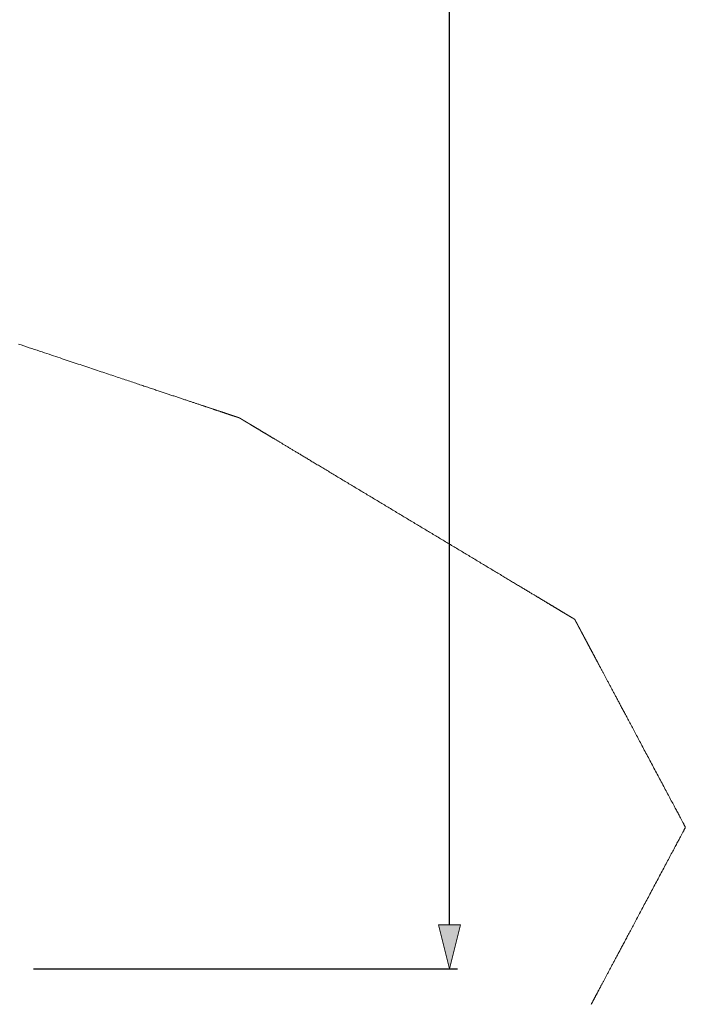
# Model space of a CAD drawing. Header units: inches. Extents: x 0 to 841, y 0 to 594.
# Tile 69 of 129: x 507 to 522, y 235 to 257. Entities that reach past the tile are written whole.
import ezdxf

# ---------------------------------------------------------------- set-up
doc = ezdxf.new("R2010")
doc.units = ezdxf.units.IN
doc.header["$LTSCALE"] = 46.255
doc.header["$MEASUREMENT"] = 0
doc.header["$PDMODE"] = 3
doc.header["$PDSIZE"] = 0.3125
doc.layers.get('0').update_dxf_attribs({"lineweight": 0})
doc.styles.get("Standard").update_dxf_attribs({"font": 'trium.ttf.shx'})
doc.dimstyles.new('DIMSTYLE_1', dxfattribs={"dimtxt": 2.2, "dimasz": 1, "dimexe": 0.18, "dimexo": 0.0625, "dimgap": 0.09, "dimtad": 1, "dimzin": 0, "dimdsep": 46, "dimtxsty": 'Standard', "dimblk": '_ARROW_FILLED', "dimcen": 0.09, "dimadec": 0, "dimazin": 0, "dimtp": 0.01, "dimtfac": 1, "dimtdec": 4, "dimtix": 1, "dimtmove": 0, "dimatfit": 3, "dimfxl": 1, "dimtolj": 1, "dimtzin": 0, "dimarcsym": 0})

# ---------------------------------------------------------------- blocks, each defined once
blk = doc.blocks.new('_ARROW_FILLED')
at = {"linetype": 'ByBlock'}
blk.add_hatch(color=0, dxfattribs=at).paths.add_polyline_path([(0, 0), (-1, 0.25), (-1, -0.25)], flags=0)
at = {"color": 0, "linetype": 'ByBlock'}
blk.add_lwpolyline([(0, 0), (-1, 0.25), (-1, -0.25), (-1, -0.25)], close=True, dxfattribs=at)
blk = doc.blocks.new('*D7')
at = {"color": 0, "lineweight": -2}
for p, q in [((507.508, 359.801), (517.125, 359.801)), ((516.945, 358.801), (516.945, 300.92)), ((516.945, 236.801), (516.945, 290.159)), ((507.508, 235.801), (517.125, 235.801))]:
    blk.add_line(p, q, dxfattribs=at)
at = {"layer": 'Defpoints', "color": 0}
for p in [(507.445, 359.801), (507.445, 235.801), (516.945, 235.801)]:
    blk.add_point(p, dxfattribs=at)
at = {"color": 0, "lineweight": -2}
for p, rotation in [((516.945, 359.801), 90), ((516.945, 235.801), 270)]:
    blk.add_blockref('_ARROW_FILLED', p, dxfattribs=dict(at, rotation=rotation))
at = {"color": 0, "insert": (516.429, 295.54), "char_height": 2.2, "attachment_point": 5, "rotation": 90}
blk.add_mtext('\\A1;124.00', dxfattribs=at)

msp = doc.modelspace()

# ---------------------------------------------------------------- linework, layer by layer
at = {"color": 2, "linetype": 'Continuous'}
msp.add_lwpolyline([(520.1593, 234.999), (520.1639, 235.0075), (520.1685, 235.0161), (520.1731, 235.0247), (520.1776, 235.0333), (520.1822, 235.0419), (520.1868, 235.0505), (520.1914, 235.0591), (520.196, 235.0677), (520.2005, 235.0763), (520.2051, 235.0849), (520.2097, 235.0935), (520.2143, 235.1021), (520.2189, 235.1107), (520.2234, 235.1193), (520.228, 235.1279), (520.2326, 235.1365), (520.2372, 235.1451), (520.2418, 235.1537), (520.2463, 235.1623), (520.2509, 235.171), (520.2556, 235.1796), (520.2602, 235.1884), (520.2649, 235.1971), (520.2696, 235.206), (520.2744, 235.215), (520.2792, 235.224), (520.2841, 235.2332), (520.2891, 235.2425), (520.2941, 235.2519), (520.2992, 235.2615), (520.3044, 235.2713), (520.3097, 235.2812), (520.3151, 235.2914), (520.3206, 235.3017), (520.3262, 235.3122), (520.3319, 235.3229), (520.3377, 235.3338), (520.3436, 235.3449), (520.3496, 235.3561), (520.3557, 235.3676), (520.3619, 235.3792), (520.3682, 235.3911), (520.3746, 235.4031), (520.3811, 235.4154), (520.3877, 235.4278), (520.3945, 235.4404), (520.4013, 235.4532), (520.4082, 235.4662), (520.4152, 235.4794), (520.4223, 235.4927), (520.4296, 235.5063), (520.4369, 235.5201), (520.4443, 235.534), (520.4519, 235.5481), (520.4595, 235.5625), (520.4672, 235.577), (520.4751, 235.5917), (520.483, 235.6066), (520.491, 235.6217), (520.4992, 235.637), (520.5074, 235.6525), (520.5158, 235.6681), (520.5242, 235.684), (520.5328, 235.7), (520.5414, 235.7162), (520.5501, 235.7326), (520.5589, 235.7491), (520.5677, 235.7657), (520.5767, 235.7824), (520.5856, 235.7992), (520.5946, 235.8162), (520.6037, 235.8332), (520.6128, 235.8502), (520.6219, 235.8674), (520.631, 235.8845), (520.6402, 235.9017), (520.6493, 235.9189), (520.6585, 235.9361), (520.6677, 235.9533), (520.6769, 235.9706), (520.6861, 235.9879), (520.6954, 236.0054), (520.7048, 236.023), (520.7142, 236.0407), (520.7238, 236.0586), (520.7334, 236.0767), (520.7432, 236.0951), (520.7531, 236.1137), (520.7632, 236.1326), (520.7734, 236.1517), (520.7838, 236.1713), (520.7944, 236.1911), (520.8052, 236.2114), (520.8162, 236.232), (520.8273, 236.253), (520.8387, 236.2744), (520.8503, 236.2962), (520.8622, 236.3184), (520.8742, 236.3409), (520.8864, 236.3639), (520.8988, 236.3872), (520.9114, 236.4109), (520.9242, 236.4349), (520.9373, 236.4594), (520.9505, 236.4842), (520.9639, 236.5094), (520.9776, 236.535), (520.9914, 236.561), (521.0055, 236.5874), (521.0197, 236.6141), (521.0341, 236.6413), (521.0488, 236.6688), (521.0637, 236.6967), (521.0787, 236.7249), (521.094, 236.7536), (521.1095, 236.7826), (521.1251, 236.8121), (521.141, 236.8419), (521.1571, 236.8721), (521.1734, 236.9026), (521.1899, 236.9336), (521.2066, 236.9649), (521.2234, 236.9966), (521.2405, 237.0287), (521.2578, 237.0611), (521.2752, 237.0938), (521.2928, 237.1268), (521.3105, 237.16), (521.3283, 237.1935), (521.3462, 237.2272), (521.3643, 237.261), (521.3824, 237.295), (521.4006, 237.3291), (521.4188, 237.3634), (521.4371, 237.3977), (521.4554, 237.432), (521.4737, 237.4664), (521.492, 237.5008), (521.5103, 237.5352), (521.5287, 237.5696), (521.547, 237.604), (521.5653, 237.6384), (521.5836, 237.6728), (521.6019, 237.7072), (521.6203, 237.7416), (521.6386, 237.7759), (521.6569, 237.8103), (521.6752, 237.8447), (521.6935, 237.8791), (521.7119, 237.9135), (521.7302, 237.9479), (521.7485, 237.9823), (521.7668, 238.0167), (521.7851, 238.051), (521.8033, 238.0852), (521.8215, 238.1193), (521.8395, 238.1532), (521.8574, 238.1868), (521.8752, 238.2201), (521.8927, 238.2531), (521.9101, 238.2856), (521.9272, 238.3177), (521.944, 238.3493), (521.9605, 238.3803), (521.9767, 238.4107), (521.9925, 238.4404), (522.008, 238.4695), (522.0231, 238.4978), (522.0377, 238.5253), (522.052, 238.552), (522.0658, 238.578), (522.0793, 238.6032), (522.0923, 238.6277), (522.1049, 238.6514), (522.1171, 238.6743), (522.1289, 238.6965), (522.1403, 238.7179), (522.1513, 238.7385), (522.1619, 238.7584), (522.1721, 238.7775), (522.1818, 238.7958), (522.1912, 238.8134), (522.1912, 238.8134), (522.2002, 238.8302), (522.2087, 238.8462), (522.2168, 238.8615), (522.2246, 238.876), (522.2319, 238.8898), (522.2388, 238.9028), (522.2453, 238.915), (522.2514, 238.9265), (522.2571, 238.9372), (522.2624, 238.9471), (522.2673, 238.9563), (522.2718, 238.9647), (522.2759, 238.9723), (522.2795, 238.9792), (522.2828, 238.9853), (522.2856, 238.9907), (522.2881, 238.9954), (522.2901, 238.9995), (522.2918, 239.0032), (522.293, 239.0066), (522.2938, 239.0096), (522.2942, 239.0126), (522.2942, 239.0154), (522.2938, 239.0183), (522.293, 239.0214), (522.2918, 239.0247), (522.2901, 239.0284), (522.2881, 239.0326), (522.2856, 239.0373), (522.2828, 239.0426), (522.2795, 239.0488), (522.2759, 239.0556), (522.2718, 239.0633), (522.2673, 239.0717), (522.2624, 239.0809), (522.2571, 239.0908), (522.2514, 239.1015), (522.2453, 239.113), (522.2388, 239.1252), (522.2319, 239.1382), (522.2246, 239.1519), (522.2168, 239.1665), (522.2087, 239.1817), (522.2002, 239.1978), (522.1912, 239.2146), (522.1818, 239.2322), (522.1721, 239.2505), (522.1619, 239.2696), (522.1513, 239.2895), (522.1403, 239.3101), (522.1289, 239.3315), (522.1171, 239.3537), (522.1049, 239.3766), (522.0923, 239.4003), (522.0793, 239.4248), (522.0658, 239.45), (522.052, 239.476), (522.0377, 239.5027), (522.0231, 239.5302), (522.008, 239.5585), (521.9925, 239.5875), (521.9767, 239.6173), (521.9605, 239.6477), (521.944, 239.6787), (521.9272, 239.7103), (521.9101, 239.7424), (521.8927, 239.7749), (521.8752, 239.8079), (521.8574, 239.8412), (521.8395, 239.8748), (521.8215, 239.9087), (521.8033, 239.9428), (521.7851, 239.977), (521.7668, 240.0113), (521.7485, 240.0457), (521.7302, 240.0801), (521.7119, 240.1145), (521.6935, 240.1489), (521.6752, 240.1833), (521.6569, 240.2176), (521.6386, 240.252), (521.6203, 240.2864), (521.6019, 240.3208), (521.5836, 240.3552), (521.5653, 240.3896), (521.547, 240.424), (521.5287, 240.4584), (521.5103, 240.4928), (521.492, 240.5272), (521.4737, 240.5615), (521.4554, 240.5959), (521.4371, 240.6303), (521.4188, 240.6646), (521.4006, 240.6988), (521.3824, 240.733), (521.3643, 240.767), (521.3462, 240.8008), (521.3283, 240.8345), (521.3105, 240.868), (521.2928, 240.9012), (521.2752, 240.9342), (521.2578, 240.9669), (521.2405, 240.9993), (521.2234, 241.0314), (521.2066, 241.0631), (521.1899, 241.0944), (521.1734, 241.1253), (521.1571, 241.1559), (521.141, 241.1861), (521.1251, 241.2159), (521.1095, 241.2453), (521.094, 241.2744), (521.0787, 241.303), (521.0637, 241.3313), (521.0488, 241.3592), (521.0341, 241.3867), (521.0197, 241.4138), (521.0055, 241.4406), (520.9914, 241.467), (520.9776, 241.4929), (520.9639, 241.5185), (520.9505, 241.5438), (520.9373, 241.5686), (520.9242, 241.5931), (520.9114, 241.6171), (520.8988, 241.6408), (520.8864, 241.6641), (520.8742, 241.6871), (520.8622, 241.7096), (520.8503, 241.7318), (520.8387, 241.7535), (520.8273, 241.7749), (520.8162, 241.796), (520.8052, 241.8166), (520.7944, 241.8368), (520.7838, 241.8567), (520.7734, 241.8762), (520.7632, 241.8954), (520.7531, 241.9143), (520.7432, 241.9329), (520.7334, 241.9512), (520.7238, 241.9694), (520.7142, 241.9873), (520.7048, 242.005), (520.6954, 242.0226), (520.6861, 242.04), (520.6769, 242.0574), (520.6677, 242.0747), (520.6585, 242.0919), (520.6493, 242.1091), (520.6402, 242.1263), (520.631, 242.1435), (520.6219, 242.1606), (520.6128, 242.1777), (520.6037, 242.1948), (520.5946, 242.2118), (520.5856, 242.2287), (520.5767, 242.2456), (520.5677, 242.2623), (520.5589, 242.2789), (520.5501, 242.2954), (520.5414, 242.3118), (520.5328, 242.328), (520.5242, 242.344), (520.5158, 242.3599), (520.5074, 242.3755), (520.4992, 242.391), (520.491, 242.4063), (520.483, 242.4214), (520.4751, 242.4363), (520.4672, 242.451), (520.4595, 242.4655), (520.4519, 242.4798), (520.4443, 242.494), (520.4369, 242.5079), (520.4296, 242.5217), (520.4223, 242.5352), (520.4152, 242.5486), (520.4082, 242.5618), (520.4013, 242.5748), (520.3945, 242.5876), (520.3877, 242.6002), (520.3811, 242.6126), (520.3746, 242.6249), (520.3682, 242.6369), (520.3619, 242.6487), (520.3557, 242.6604), (520.3496, 242.6719), (520.3436, 242.6831), (520.3377, 242.6942), (520.3319, 242.7051), (520.3262, 242.7158), (520.3206, 242.7263), (520.3151, 242.7366), (520.3097, 242.7467), (520.3044, 242.7567), (520.2992, 242.7664), (520.2941, 242.776), (520.2891, 242.7855), (520.2841, 242.7948), (520.2792, 242.8039), (520.2744, 242.813), (520.2696, 242.822), (520.2649, 242.8308), (520.2602, 242.8396), (520.2556, 242.8483), (520.2509, 242.857), (520.2463, 242.8657), (520.2418, 242.8743), (520.2372, 242.8829), (520.2326, 242.8915), (520.228, 242.9001), (520.2234, 242.9087), (520.2189, 242.9173), (520.2143, 242.9259), (520.2097, 242.9345), (520.2051, 242.9431), (520.2005, 242.9517), (520.196, 242.9603), (520.1914, 242.9688), (520.1868, 242.9774), (520.1822, 242.986), (520.1776, 242.9946), (520.1731, 243.0032), (520.1685, 243.0118), (520.1639, 243.0204), (520.1593, 243.029), (520.1548, 243.0376), (520.1502, 243.0462), (520.1456, 243.0547), (520.1411, 243.0632), (520.1366, 243.0717), (520.1321, 243.0801), (520.1277, 243.0884), (520.1232, 243.0968), (520.1188, 243.105), (520.1145, 243.1132), (520.1102, 243.1213), (520.1059, 243.1293), (520.1017, 243.1372), (520.0975, 243.1451), (520.0934, 243.1528), (520.0893, 243.1604), (520.0853, 243.168), (520.0813, 243.1754), (520.0774, 243.1828), (520.0735, 243.19), (520.0697, 243.1972), (520.066, 243.2043), (520.0622, 243.2113), (520.0586, 243.2181), (520.055, 243.2249), (520.0514, 243.2316), (520.0479, 243.2382), (520.0444, 243.2447), (520.041, 243.2511), (520.0377, 243.2574), (520.0344, 243.2636), (520.0311, 243.2697), (520.0279, 243.2757), (520.0247, 243.2817), (520.0216, 243.2875), (520.0186, 243.2932), (520.0156, 243.2989), (520.0126, 243.3044), (520.0097, 243.3098), (520.0069, 243.3152), (520.0041, 243.3204), (520.0013, 243.3256), (519.9986, 243.3307), (519.996, 243.3356), (519.9934, 243.3405), (519.9908, 243.3453), (519.9883, 243.35), (519.9858, 243.3547), (519.9834, 243.3593), (519.981, 243.3638), (519.9786, 243.3683), (519.9762, 243.3727), (519.9739, 243.3771), (519.9716, 243.3815), (519.9693, 243.3858), (519.967, 243.3901), (519.9647, 243.3944), (519.9624, 243.3987), (519.9601, 243.403), (519.9578, 243.4073), (519.9555, 243.4116), (519.9532, 243.4159), (519.951, 243.4202), (519.9487, 243.4244), (519.9465, 243.4286), (519.9442, 243.4328), (519.942, 243.437), (519.9398, 243.4412), (519.9376, 243.4453), (519.9354, 243.4494), (519.9332, 243.4534), (519.9311, 243.4575), (519.929, 243.4614), (519.9269, 243.4653), (519.9248, 243.4692), (519.9228, 243.473), (519.9208, 243.4768), (519.9188, 243.4805), (519.9169, 243.4842), (519.9149, 243.4878), (519.913, 243.4914), (519.9111, 243.4949), (519.9093, 243.4984), (519.9074, 243.5019), (519.9056, 243.5053), (519.9039, 243.5086), (519.9021, 243.5119), (519.9004, 243.5152), (519.8987, 243.5184), (519.897, 243.5215), (519.8953, 243.5246), (519.8937, 243.5277), (519.8921, 243.5307), (519.8905, 243.5336), (519.889, 243.5365), (519.8874, 243.5394), (519.8859, 243.5422), (519.8845, 243.545), (519.883, 243.5477), (519.8816, 243.5504), (519.8802, 243.553), (519.8788, 243.5556), (519.8775, 243.5581), (519.8761, 243.5606), (519.8748, 243.5631), (519.8736, 243.5655), (519.8723, 243.5678), (519.8711, 243.5701), (519.8699, 243.5724), (519.8686, 243.5747), (519.8675, 243.5769), (519.8663, 243.5792), (519.8651, 243.5814), (519.8639, 243.5835), (519.8628, 243.5857), (519.8616, 243.5879), (519.8605, 243.59), (519.8593, 243.5922), (519.8582, 243.5943), (519.8571, 243.5965), (519.8559, 243.5986), (519.8548, 243.6008), (519.8536, 243.6029), (519.8525, 243.605), (519.8514, 243.6071), (519.8503, 243.6092), (519.8491, 243.6113), (519.848, 243.6134), (519.8469, 243.6155), (519.8458, 243.6175), (519.8448, 243.6195), (519.8437, 243.6215), (519.8426, 243.6235), (519.8416, 243.6255), (519.8406, 243.6274), (519.8396, 243.6293), (519.8385, 243.6312), (519.8376, 243.6331), (519.8366, 243.6349), (519.8356, 243.6367), (519.8347, 243.6385), (519.8337, 243.6403), (519.8328, 243.642), (519.8319, 243.6437), (519.831, 243.6454), (519.8301, 243.6471), (519.8292, 243.6488), (519.8283, 243.6504), (519.8275, 243.652), (519.8266, 243.6536), (519.8258, 243.6551), (519.825, 243.6566), (519.8242, 243.6581), (519.8234, 243.6596), (519.8226, 243.6611), (519.8219, 243.6625), (519.8211, 243.6639), (519.8204, 243.6653), (519.8197, 243.6667), (519.8189, 243.668), (519.8182, 243.6693), (519.8176, 243.6706), (519.8169, 243.6719), (519.8162, 243.6731), (519.8156, 243.6743), (519.8149, 243.6755), (519.8143, 243.6767), (519.8137, 243.6779), (519.8131, 243.679), (519.8125, 243.6801), (519.8119, 243.6812), (519.8113, 243.6823), (519.8108, 243.6834), (519.8102, 243.6844), (519.8097, 243.6854), (519.8091, 243.6864), (519.8086, 243.6875), (519.8081, 243.6884), (519.8075, 243.6894), (519.807, 243.6904), (519.8065, 243.6913), (519.806, 243.6923), (519.8055, 243.6932), (519.805, 243.6941), (519.8045, 243.695), (519.8041, 243.6959), (519.8036, 243.6968), (519.8031, 243.6977), (519.8027, 243.6986), (519.8022, 243.6994), (519.8018, 243.7002), (519.8013, 243.7011), (519.8009, 243.7019), (519.8005, 243.7027), (519.8001, 243.7035), (519.7996, 243.7042), (519.7992, 243.705), (519.7988, 243.7058), (519.7984, 243.7065), (519.7981, 243.7072), (519.7977, 243.7079), (519.7973, 243.7086), (519.797, 243.7093), (519.7966, 243.7099), (519.7963, 243.7106), (519.7959, 243.7112), (519.7956, 243.7118), (519.7953, 243.7124), (519.795, 243.713), (519.7947, 243.7135), (519.7944, 243.7141), (519.7941, 243.7146), (519.7939, 243.7151), (519.7936, 243.7156), (519.7933, 243.7161), (519.7931, 243.7165), (519.7929, 243.717), (519.7926, 243.7174), (519.7924, 243.7179), (519.7922, 243.7183), (519.792, 243.7187), (519.7917, 243.7191), (519.7915, 243.7195), (519.7913, 243.7198), (519.7911, 243.7202), (519.791, 243.7206), (519.7908, 243.7209), (519.7906, 243.7212), (519.7904, 243.7216), (519.7902, 243.7219), (519.7901, 243.7222), (519.7899, 243.7225), (519.7897, 243.7228), (519.7896, 243.7231), (519.7894, 243.7234), (519.7893, 243.7236), (519.7892, 243.7239), (519.789, 243.7242), (519.7889, 243.7244), (519.7888, 243.7246), (519.7887, 243.7249), (519.7885, 243.7251), (519.7884, 243.7253), (519.7883, 243.7255), (519.7882, 243.7257), (519.7881, 243.7259), (519.788, 243.726), (519.7879, 243.7262), (519.7878, 243.7264), (519.7878, 243.7266), (519.7877, 243.7267), (519.7876, 243.7269), (519.7875, 243.727), (519.7874, 243.7272), (519.7874, 243.7273), (519.7873, 243.7274), (519.7872, 243.7276), (519.7871, 243.7277), (519.7871, 243.7278), (519.787, 243.7279), (519.7869, 243.728), (519.7869, 243.7282), (519.7868, 243.7283), (519.7868, 243.7284), (519.7867, 243.7285), (519.7866, 243.7286), (519.7866, 243.7287), (519.7865, 243.7288), (519.7865, 243.7289), (519.7864, 243.729), (519.7864, 243.7291), (519.7863, 243.7293), (519.7863, 243.7294), (519.7862, 243.7295), (519.7862, 243.7296), (519.7861, 243.7297), (519.786, 243.7298), (519.786, 243.7299), (519.7859, 243.73), (519.7858, 243.7301), (519.7857, 243.7302), (519.7857, 243.7303), (519.7856, 243.7304), (519.7855, 243.7305), (519.7854, 243.7305), (519.7853, 243.7306), (519.7851, 243.7307), (519.785, 243.7308), (519.7849, 243.7309), (519.7848, 243.7309), (519.7846, 243.731), (519.7845, 243.7311), (519.7843, 243.7312), (519.7841, 243.7313), (519.784, 243.7314), (519.7838, 243.7315), (519.7836, 243.7316), (519.7834, 243.7317), (519.7832, 243.7318), (519.783, 243.7319), (519.7828, 243.7321), (519.7826, 243.7322), (519.7824, 243.7323), (519.7821, 243.7325), (519.7819, 243.7326), (519.7816, 243.7328), (519.7814, 243.733), (519.7811, 243.7332), (519.7808, 243.7333), (519.7804, 243.7335), (519.7801, 243.7337), (519.7798, 243.734), (519.7794, 243.7342), (519.779, 243.7344), (519.7786, 243.7347), (519.7782, 243.7349), (519.7777, 243.7352), (519.7773, 243.7354), (519.7768, 243.7357), (519.7763, 243.736), (519.7758, 243.7363), (519.7753, 243.7366), (519.7748, 243.7369), (519.7742, 243.7373), (519.7737, 243.7376), (519.7731, 243.7379), (519.7725, 243.7383), (519.7719, 243.7386), (519.7712, 243.739), (519.7706, 243.7394), (519.77, 243.7398), (519.7693, 243.7402), (519.7686, 243.7406), (519.7679, 243.741), (519.7672, 243.7415), (519.7664, 243.7419), (519.7657, 243.7424), (519.7649, 243.7429), (519.764, 243.7434), (519.7632, 243.7439), (519.7623, 243.7444), (519.7614, 243.7449), (519.7605, 243.7455), (519.7596, 243.7461), (519.7586, 243.7467), (519.7576, 243.7473), (519.7565, 243.7479), (519.7555, 243.7485), (519.7544, 243.7492), (519.7533, 243.7498), (519.7521, 243.7505), (519.751, 243.7512), (519.7498, 243.7519), (519.7486, 243.7527), (519.7474, 243.7534), (519.7461, 243.7541), (519.7448, 243.7549), (519.7435, 243.7557), (519.7422, 243.7565), (519.7409, 243.7573), (519.7395, 243.7581), (519.7382, 243.7589), (519.7368, 243.7598), (519.7353, 243.7606), (519.7338, 243.7615), (519.7323, 243.7624), (519.7308, 243.7634), (519.7292, 243.7643), (519.7275, 243.7653), (519.7258, 243.7663), (519.7241, 243.7674), (519.7223, 243.7685), (519.7204, 243.7696), (519.7185, 243.7707), (519.7166, 243.7719), (519.7146, 243.7731), (519.7125, 243.7743), (519.7104, 243.7756), (519.7082, 243.7769), (519.706, 243.7783), (519.7037, 243.7796), (519.7014, 243.781), (519.699, 243.7824), (519.6966, 243.7839), (519.6941, 243.7854), (519.6916, 243.7869), (519.6891, 243.7884), (519.6865, 243.7899), (519.6839, 243.7915), (519.6812, 243.7931), (519.6785, 243.7947), (519.6757, 243.7964), (519.6729, 243.7981), (519.67, 243.7998), (519.6671, 243.8016), (519.664, 243.8034), (519.6609, 243.8053), (519.6577, 243.8072), (519.6544, 243.8092), (519.6511, 243.8112), (519.6476, 243.8133), (519.644, 243.8155), (519.6403, 243.8177), (519.6365, 243.82), (519.6326, 243.8223), (519.6285, 243.8248), (519.6244, 243.8273), (519.6201, 243.8298), (519.6158, 243.8324), (519.6113, 243.8351), (519.6068, 243.8378), (519.6021, 243.8406), (519.5974, 243.8435), (519.5926, 243.8464), (519.5877, 243.8493), (519.5827, 243.8523), (519.5776, 243.8554), (519.5724, 243.8585), (519.5672, 243.8616), (519.5619, 243.8648), (519.5565, 243.868), (519.551, 243.8713), (519.5455, 243.8747), (519.5398, 243.878), (519.5341, 243.8815), (519.5284, 243.8849), (519.5225, 243.8884), (519.5166, 243.892), (519.5106, 243.8956), (519.5045, 243.8993), (519.4983, 243.903), (519.4921, 243.9067), (519.4858, 243.9105), (519.4794, 243.9144), (519.4729, 243.9182), (519.4664, 243.9222), (519.4598, 243.9261), (519.4531, 243.9301), (519.4464, 243.9341), (519.4397, 243.9382), (519.4329, 243.9423), (519.4261, 243.9464), (519.4192, 243.9505), (519.4124, 243.9546), (519.4055, 243.9588), (519.3985, 243.9629), (519.3916, 243.9671), (519.3847, 243.9712), (519.3778, 243.9754), (519.3708, 243.9796), (519.3639, 243.9837), (519.357, 243.9879), (519.35, 243.992), (519.3431, 243.9962), (519.3362, 244.0004), (519.3292, 244.0045), (519.3223, 244.0087), (519.3154, 244.0129), (519.3084, 244.017), (519.3015, 244.0212), (519.2946, 244.0254), (519.2876, 244.0295), (519.2807, 244.0337), (519.2738, 244.0378), (519.2668, 244.042), (519.2599, 244.0462), (519.2529, 244.0504), (519.2458, 244.0546), (519.2387, 244.0589), (519.2316, 244.0632), (519.2244, 244.0675), (519.2171, 244.0719), (519.2097, 244.0763), (519.2022, 244.0808), (519.1946, 244.0854), (519.1868, 244.0901), (519.179, 244.0948), (519.171, 244.0996), (519.1628, 244.1045), (519.1545, 244.1095), (519.146, 244.1146), (519.1374, 244.1198), (519.1286, 244.125), (519.1197, 244.1304), (519.1106, 244.1359), (519.1013, 244.1414), (519.0919, 244.1471), (519.0824, 244.1528), (519.0727, 244.1586), (519.0628, 244.1645), (519.0528, 244.1706), (519.0426, 244.1767), (519.0323, 244.1829), (519.0218, 244.1892), (519.0112, 244.1956), (519.0003, 244.2021), (518.9893, 244.2087), (518.978, 244.2155), (518.9664, 244.2224), (518.9546, 244.2296), (518.9425, 244.2368), (518.93, 244.2443), (518.9172, 244.252), (518.9041, 244.2599), (518.8905, 244.268), (518.8766, 244.2764), (518.8623, 244.285), (518.8475, 244.2939), (518.8322, 244.3031), (518.8165, 244.3125), (518.8004, 244.3222), (518.7838, 244.3321), (518.7668, 244.3423), (518.7494, 244.3528), (518.7316, 244.3635), (518.7134, 244.3744), (518.6948, 244.3856), (518.6759, 244.3969), (518.6566, 244.4085), (518.6369, 244.4203), (518.6169, 244.4324), (518.5966, 244.4446), (518.576, 244.457), (518.555, 244.4695), (518.5338, 244.4823), (518.5122, 244.4953), (518.4903, 244.5084), (518.4681, 244.5217), (518.4457, 244.5352), (518.4229, 244.5489), (518.3997, 244.5628), (518.3763, 244.5769), (518.3526, 244.5911), (518.3286, 244.6055), (518.3042, 244.6202), (518.2796, 244.635), (518.2546, 244.65), (518.2294, 244.6651), (518.2038, 244.6805), (518.178, 244.696), (518.1518, 244.7117), (518.1255, 244.7275), (518.0989, 244.7435), (518.0721, 244.7596), (518.0451, 244.7758), (518.0179, 244.7921), (517.9906, 244.8085), (517.9632, 244.825), (517.9357, 244.8415), (517.9081, 244.8581), (517.8805, 244.8747), (517.8527, 244.8913), (517.825, 244.908), (517.7973, 244.9246), (517.7696, 244.9413), (517.7418, 244.958), (517.7141, 244.9746), (517.6864, 244.9913), (517.6587, 245.0079), (517.6309, 245.0246), (517.6032, 245.0412), (517.5755, 245.0579), (517.5478, 245.0745), (517.52, 245.0912), (517.4923, 245.1078), (517.4646, 245.1245), (517.4368, 245.1411), (517.4091, 245.1578), (517.3814, 245.1745), (517.3537, 245.1911), (517.3259, 245.2078), (517.2982, 245.2244), (517.2705, 245.2411), (517.2428, 245.2577), (517.215, 245.2744), (517.1873, 245.291), (517.1596, 245.3077), (517.1318, 245.3243), (517.1041, 245.341), (517.0764, 245.3576), (517.0487, 245.3743), (517.0209, 245.391), (516.9932, 245.4076), (516.9655, 245.4243), (516.9378, 245.4409), (516.91, 245.4576), (516.8823, 245.4742), (516.8546, 245.4909), (516.8268, 245.5075), (516.7991, 245.5242), (516.7714, 245.5408), (516.7437, 245.5575), (516.7159, 245.5741), (516.6882, 245.5908), (516.6605, 245.6074), (516.6328, 245.6241), (516.605, 245.6408), (516.5773, 245.6574), (516.5496, 245.6741), (516.5218, 245.6907), (516.4941, 245.7074), (516.4664, 245.724), (516.4387, 245.7407), (516.4109, 245.7573), (516.3832, 245.774), (516.3555, 245.7906), (516.3278, 245.8073), (516.3, 245.8239), (516.2723, 245.8406), (516.2446, 245.8573), (516.2168, 245.8739), (516.1891, 245.8906), (516.1614, 245.9072), (516.1337, 245.9239), (516.1059, 245.9405), (516.0782, 245.9572), (516.0505, 245.9738), (516.0228, 245.9905), (515.995, 246.0071), (515.9673, 246.0238), (515.9396, 246.0404), (515.9118, 246.0571), (515.8841, 246.0737), (515.8564, 246.0904), (515.8287, 246.1071), (515.8009, 246.1237), (515.7732, 246.1404), (515.7455, 246.157), (515.7178, 246.1737), (515.69, 246.1903), (515.6623, 246.207), (515.6346, 246.2236), (515.6068, 246.2403), (515.5791, 246.2569), (515.5514, 246.2736), (515.5237, 246.2902), (515.4959, 246.3069), (515.4682, 246.3236), (515.4405, 246.3402), (515.4128, 246.3569), (515.385, 246.3735), (515.3573, 246.3902), (515.3296, 246.4068), (515.3018, 246.4235), (515.2741, 246.4401), (515.2464, 246.4568), (515.2187, 246.4734), (515.1909, 246.4901), (515.1632, 246.5067), (515.1355, 246.5234), (515.1078, 246.5401), (515.08, 246.5567), (515.0523, 246.5734), (515.0246, 246.59), (514.9968, 246.6067), (514.9691, 246.6233), (514.9414, 246.64), (514.9137, 246.6566), (514.8859, 246.6733), (514.8582, 246.6899), (514.8305, 246.7066), (514.8028, 246.7232), (514.775, 246.7399), (514.7473, 246.7565), (514.7196, 246.7732), (514.6918, 246.7899), (514.6641, 246.8065), (514.6364, 246.8232), (514.6087, 246.8398), (514.5809, 246.8565), (514.5532, 246.8731), (514.5255, 246.8898), (514.4978, 246.9064), (514.47, 246.9231), (514.4423, 246.9397), (514.4147, 246.9563), (514.3871, 246.9729), (514.3595, 246.9894), (514.3321, 247.0059), (514.3048, 247.0223), (514.2777, 247.0386), (514.2507, 247.0548), (514.2239, 247.0709), (514.1973, 247.0869), (514.1709, 247.1027), (514.1448, 247.1184), (514.119, 247.1339), (514.0934, 247.1493), (514.0681, 247.1645), (514.0432, 247.1795), (514.0185, 247.1943), (513.9942, 247.2089), (513.9702, 247.2233), (513.9464, 247.2376), (513.923, 247.2516), (513.8999, 247.2655), (513.8771, 247.2792), (513.8546, 247.2927), (513.8325, 247.306), (513.8106, 247.3192), (513.789, 247.3321), (513.7678, 247.3449), (513.7468, 247.3575), (513.7262, 247.3699), (513.7058, 247.3821), (513.6858, 247.3941), (513.6661, 247.4059), (513.6467, 247.4176), (513.6276, 247.4291), (513.6088, 247.4404), (513.5903, 247.4515), (513.5721, 247.4624), (513.5543, 247.4731), (513.5367, 247.4837), (513.5194, 247.494), (513.5025, 247.5042), (513.4859, 247.5142), (513.4695, 247.524), (513.4535, 247.5336), (513.4378, 247.5431), (513.4223, 247.5524), (513.4071, 247.5615), (513.3921, 247.5705), (513.3773, 247.5794), (513.3627, 247.5882), (513.3482, 247.5969), (513.334, 247.6054), (513.3198, 247.614), (513.3057, 247.6224), (513.2917, 247.6308), (513.2778, 247.6392), (513.2639, 247.6475), (513.25, 247.6558), (513.2362, 247.6642), (513.2223, 247.6725), (513.2085, 247.6808), (513.1947, 247.6891), (513.1809, 247.6974), (513.1672, 247.7056), (513.1536, 247.7138), (513.14, 247.7219), (513.1265, 247.73), (513.1131, 247.7381), (513.0998, 247.7461), (513.0866, 247.754), (513.0736, 247.7618), (513.0606, 247.7696), (513.0479, 247.7773), (513.0352, 247.7849), (513.0227, 247.7924), (513.0104, 247.7998), (512.9983, 247.8071), (512.9862, 247.8143), (512.9744, 247.8214), (512.9627, 247.8284), (512.9511, 247.8354), (512.9397, 247.8422), (512.9285, 247.849), (512.9174, 247.8556), (512.9064, 247.8622), (512.8957, 247.8687), (512.885, 247.8751), (512.8746, 247.8814), (512.8642, 247.8876), (512.8541, 247.8937), (512.8441, 247.8997), (512.8342, 247.9056), (512.8245, 247.9114), (512.8149, 247.9172), (512.8055, 247.9228), (512.7963, 247.9284), (512.7872, 247.9338), (512.7783, 247.9392), (512.7695, 247.9445), (512.7609, 247.9496), (512.7524, 247.9547), (512.7441, 247.9597), (512.7359, 247.9646), (512.7279, 247.9694), (512.72, 247.9742), (512.7123, 247.9788), (512.7047, 247.9834), (512.6973, 247.9878), (512.69, 247.9922), (512.6828, 247.9965), (512.6757, 248.0008), (512.6688, 248.005), (512.6619, 248.0091), (512.6551, 248.0131), (512.6485, 248.0171), (512.6419, 248.0211), (512.6354, 248.025), (512.6291, 248.0288), (512.6227, 248.0326), (512.6165, 248.0364), (512.6103, 248.0401), (512.6043, 248.0437), (512.5982, 248.0473), (512.5923, 248.0509), (512.5865, 248.0544), (512.5807, 248.0579), (512.575, 248.0613), (512.5694, 248.0647), (512.5638, 248.068), (512.5583, 248.0713), (512.553, 248.0745), (512.5476, 248.0777), (512.5424, 248.0809), (512.5372, 248.084), (512.5322, 248.087), (512.5272, 248.09), (512.5222, 248.093), (512.5174, 248.0959), (512.5126, 248.0988), (512.5079, 248.1016), (512.5033, 248.1044), (512.4987, 248.1071), (512.4943, 248.1098), (512.4899, 248.1124), (512.4856, 248.115), (512.4813, 248.1175), (512.4772, 248.12), (512.4731, 248.1225), (512.4691, 248.1249), (512.4651, 248.1273), (512.4613, 248.1296), (512.4575, 248.1319), (512.4537, 248.1341), (512.45, 248.1363), (512.4464, 248.1385), (512.4428, 248.1407), (512.4392, 248.1429), (512.4356, 248.145), (512.4321, 248.1471), (512.4286, 248.1492), (512.4252, 248.1513), (512.4217, 248.1534), (512.4182, 248.1555), (512.4147, 248.1575), (512.4113, 248.1596), (512.4078, 248.1617), (512.4043, 248.1638), (512.4009, 248.1659), (512.3974, 248.1679), (512.394, 248.17), (512.3905, 248.1721), (512.387, 248.1742), (512.3836, 248.1763), (512.3801, 248.1784), (512.3766, 248.1804), (512.3732, 248.1825), (512.3697, 248.1846), (512.3662, 248.1867), (512.3628, 248.1888), (512.3593, 248.1908), (512.3558, 248.1929), (512.3524, 248.195), (512.3489, 248.1971), (512.3455, 248.1991), (512.3421, 248.2012), (512.3387, 248.2032), (512.3353, 248.2052), (512.332, 248.2072), (512.3287, 248.2092), (512.3254, 248.2112), (512.3221, 248.2132), (512.3189, 248.2151), (512.3157, 248.217), (512.3125, 248.2189), (512.3094, 248.2208), (512.3063, 248.2227), (512.3033, 248.2245), (512.3003, 248.2263), (512.2974, 248.228), (512.2945, 248.2298), (512.2916, 248.2315), (512.2888, 248.2332), (512.286, 248.2348), (512.2833, 248.2365), (512.2807, 248.238), (512.2781, 248.2396), (512.2756, 248.2411), (512.2731, 248.2426), (512.2707, 248.2441), (512.2683, 248.2455), (512.266, 248.2469), (512.2637, 248.2482), (512.2615, 248.2496), (512.2594, 248.2508), (512.2573, 248.2521), (512.2553, 248.2533), (512.2533, 248.2545), (512.2514, 248.2556), (512.2496, 248.2567), (512.2478, 248.2578), (512.246, 248.2589), (512.2444, 248.2599), (512.2428, 248.2608), (512.2412, 248.2618), (512.2397, 248.2627), (512.2382, 248.2636), (512.2368, 248.2644), (512.2355, 248.2652), (512.2342, 248.266), (512.2329, 248.2668), (512.2317, 248.2675), (512.2305, 248.2682), (512.2293, 248.2689), (512.2282, 248.2696), (512.2271, 248.2702), (512.226, 248.2709), (512.225, 248.2715), (512.224, 248.2721), (512.223, 248.2727), (512.222, 248.2733), (512.221, 248.2739), (512.2201, 248.2745), (512.2191, 248.275), (512.2182, 248.2756), (512.2173, 248.2761), (512.2165, 248.2766), (512.2156, 248.2772), (512.2147, 248.2777), (512.2139, 248.2782), (512.213, 248.2787), (512.2122, 248.2792), (512.2114, 248.2797), (512.2106, 248.2801), (512.2098, 248.2806), (512.209, 248.2811), (512.2083, 248.2815), (512.2075, 248.282), (512.2068, 248.2825), (512.206, 248.2829), (512.2053, 248.2833), (512.2046, 248.2838), (512.2039, 248.2842), (512.2032, 248.2846), (512.2025, 248.285), (512.2018, 248.2854), (512.2011, 248.2858), (512.2004, 248.2862), (512.1998, 248.2866), (512.1991, 248.287), (512.1985, 248.2874), (512.1979, 248.2878), (512.1973, 248.2882), (512.1967, 248.2885), (512.1961, 248.2889), (512.1955, 248.2892), (512.1949, 248.2896), (512.1944, 248.2899), (512.1938, 248.2902), (512.1933, 248.2906), (512.1928, 248.2909), (512.1923, 248.2912), (512.1918, 248.2915), (512.1913, 248.2917), (512.1908, 248.292), (512.1904, 248.2923), (512.19, 248.2925), (512.1895, 248.2928), (512.1891, 248.293), (512.1887, 248.2933), (512.1883, 248.2935), (512.1879, 248.2937), (512.1876, 248.294), (512.1872, 248.2942), (512.1868, 248.2944), (512.1865, 248.2946), (512.1861, 248.2948), (512.1858, 248.295), (512.1854, 248.2952), (512.1851, 248.2954), (512.1848, 248.2956), (512.1845, 248.2958), (512.1841, 248.2961), (512.1838, 248.2963), (512.1835, 248.2965), (512.1831, 248.2967), (512.1828, 248.2969), (512.1825, 248.297), (512.1822, 248.2972), (512.1818, 248.2974), (512.1815, 248.2976), (512.1811, 248.2978), (512.1808, 248.298), (512.1804, 248.2981), (512.18, 248.2983), (512.1796, 248.2984), (512.1793, 248.2986), (512.1789, 248.2987), (512.1784, 248.2989), (512.178, 248.299), (512.1776, 248.2992), (512.1771, 248.2993), (512.1766, 248.2995), (512.1762, 248.2997), (512.1756, 248.2998), (512.1751, 248.3), (512.1746, 248.3002), (512.174, 248.3004), (512.1734, 248.3006), (512.1728, 248.3008), (512.1721, 248.301), (512.1715, 248.3012), (512.1707, 248.3014), (512.17, 248.3017), (512.1692, 248.302), (512.1684, 248.3022), (512.1676, 248.3025), (512.1667, 248.3028), (512.1658, 248.3031), (512.1648, 248.3035), (512.1638, 248.3038), (512.1627, 248.3042), (512.1616, 248.3046), (512.1604, 248.3049), (512.1592, 248.3054), (512.1579, 248.3058), (512.1566, 248.3062), (512.1552, 248.3067), (512.1538, 248.3072), (512.1523, 248.3077), (512.1508, 248.3082), (512.1492, 248.3087), (512.1475, 248.3092), (512.1459, 248.3098), (512.1441, 248.3104), (512.1423, 248.3109), (512.1405, 248.3116), (512.1386, 248.3122), (512.1367, 248.3128), (512.1348, 248.3135), (512.1327, 248.3141), (512.1307, 248.3148), (512.1286, 248.3155), (512.1265, 248.3162), (512.1243, 248.317), (512.1221, 248.3177), (512.1198, 248.3185), (512.1175, 248.3192), (512.1152, 248.32), (512.1128, 248.3208), (512.1104, 248.3216), (512.108, 248.3224), (512.1055, 248.3233), (512.103, 248.3241), (512.1005, 248.3249), (512.098, 248.3258), (512.0954, 248.3267), (512.0928, 248.3275), (512.0901, 248.3284), (512.0875, 248.3293), (512.0848, 248.3302), (512.0821, 248.3311), (512.0794, 248.332), (512.0767, 248.3329), (512.074, 248.3338), (512.0713, 248.3347), (512.0685, 248.3356), (512.0658, 248.3365), (512.0631, 248.3374), (512.0603, 248.3384), (512.0576, 248.3393), (512.0548, 248.3402), (512.052, 248.3411), (512.0493, 248.3421), (512.0465, 248.343), (512.0436, 248.3439), (512.0408, 248.3449), (512.0379, 248.3459), (512.035, 248.3468), (512.032, 248.3478), (512.029, 248.3488), (512.0259, 248.3499), (512.0228, 248.3509), (512.0196, 248.3519), (512.0164, 248.353), (512.0131, 248.3541), (512.0097, 248.3553), (512.0063, 248.3564), (512.0027, 248.3576), (511.9991, 248.3588), (511.9953, 248.3601), (511.9914, 248.3614), (511.9874, 248.3627), (511.9833, 248.3641), (511.979, 248.3655), (511.9745, 248.367), (511.9699, 248.3686), (511.9652, 248.3701), (511.9602, 248.3718), (511.9551, 248.3735), (511.9498, 248.3753), (511.9443, 248.3771), (511.9387, 248.379), (511.9328, 248.3809), (511.9268, 248.383), (511.9206, 248.385), (511.9142, 248.3872), (511.9076, 248.3894), (511.9008, 248.3916), (511.8939, 248.394), (511.8868, 248.3963), (511.8795, 248.3988), (511.872, 248.4013), (511.8643, 248.4038), (511.8564, 248.4065), (511.8484, 248.4092), (511.8402, 248.4119), (511.8318, 248.4147), (511.8232, 248.4176), (511.8145, 248.4205), (511.8057, 248.4234), (511.7966, 248.4264), (511.7875, 248.4295), (511.7781, 248.4326), (511.7687, 248.4358), (511.7591, 248.439), (511.7493, 248.4422), (511.7395, 248.4455), (511.7295, 248.4489), (511.7194, 248.4522), (511.7092, 248.4557), (511.6988, 248.4591), (511.6884, 248.4626), (511.6779, 248.4661), (511.6673, 248.4697), (511.6566, 248.4732), (511.6459, 248.4768), (511.6351, 248.4804), (511.6242, 248.484), (511.6133, 248.4877), (511.6024, 248.4913), (511.5915, 248.495), (511.5805, 248.4986), (511.5696, 248.5023), (511.5586, 248.506), (511.5476, 248.5096), (511.5366, 248.5133), (511.5255, 248.517), (511.5144, 248.5207), (511.5032, 248.5245), (511.4919, 248.5282), (511.4804, 248.5321), (511.4689, 248.5359), (511.4572, 248.5398), (511.4453, 248.5438), (511.4333, 248.5478), (511.421, 248.5519), (511.4086, 248.5561), (511.3959, 248.5603), (511.383, 248.5646), (511.3698, 248.569), (511.3564, 248.5735), (511.3428, 248.578), (511.3289, 248.5827), (511.3148, 248.5874), (511.3004, 248.5922), (511.2858, 248.5971), (511.2709, 248.6021), (511.2558, 248.6071), (511.2404, 248.6122), (511.2248, 248.6174), (511.209, 248.6227), (511.1929, 248.6281), (511.1766, 248.6336), (511.16, 248.6391), (511.1432, 248.6447), (511.1261, 248.6504), (511.1088, 248.6562), (511.0913, 248.6621), (511.0735, 248.668), (511.0555, 248.674), (511.0372, 248.6801), (511.0187, 248.6863), (510.9999, 248.6926), (510.9809, 248.6989), (510.9617, 248.7054), (510.9422, 248.7119), (510.9224, 248.7185), (510.9024, 248.7251), (510.8822, 248.7319), (510.8618, 248.7387), (510.8411, 248.7456), (510.8202, 248.7526), (510.7992, 248.7596), (510.778, 248.7667), (510.7567, 248.7738), (510.7352, 248.781), (510.7136, 248.7882), (510.6919, 248.7955), (510.6701, 248.8027), (510.6483, 248.81), (510.6264, 248.8173), (510.6045, 248.8247), (510.5826, 248.832), (510.5606, 248.8393), (510.5387, 248.8467), (510.5166, 248.854), (510.4945, 248.8614), (510.4722, 248.8688), (510.4498, 248.8763), (510.4272, 248.8839), (510.4043, 248.8915), (510.3812, 248.8992), (510.3578, 248.9071), (510.3341, 248.915), (510.31, 248.923), (510.2856, 248.9312), (510.2607, 248.9395), (510.2353, 248.948), (510.2095, 248.9566), (510.1832, 248.9654), (510.1563, 248.9744), (510.1291, 248.9835), (510.1013, 248.9928), (510.073, 249.0022), (510.0442, 249.0118), (510.015, 249.0216), (509.9853, 249.0315), (509.9551, 249.0416), (509.9243, 249.0519), (509.8932, 249.0623), (509.8615, 249.0729), (509.8293, 249.0836), (509.7966, 249.0945), (509.7635, 249.1056), (509.7299, 249.1168), (509.6958, 249.1282), (509.6612, 249.1398), (509.6261, 249.1515), (509.5905, 249.1634), (509.5544, 249.1754), (509.5179, 249.1876), (509.4808, 249.2), (509.4433, 249.2126), (509.4053, 249.2253), (509.3668, 249.2381), (509.3278, 249.2511), (509.2883, 249.2643), (509.2483, 249.2777), (509.2079, 249.2912), (509.167, 249.3049), (509.1256, 249.3187), (509.0839, 249.3326), (509.0419, 249.3466), (508.9995, 249.3608), (508.9568, 249.3751), (508.9138, 249.3894), (508.8706, 249.4038), (508.8273, 249.4183), (508.7837, 249.4329), (508.7401, 249.4475), (508.6963, 249.4621), (508.6525, 249.4767), (508.6086, 249.4914), (508.5647, 249.506), (508.5208, 249.5207), (508.4767, 249.5354), (508.4325, 249.5502), (508.3879, 249.5651), (508.3431, 249.5801), (508.2978, 249.5952), (508.2521, 249.6104), (508.2059, 249.6259), (508.1591, 249.6415), (508.1117, 249.6574), (508.0635, 249.6735), (508.0146, 249.6898), (507.9648, 249.7064), (507.9141, 249.7234), (507.8624, 249.7406), (507.8098, 249.7582), (507.7562, 249.7761), (507.7016, 249.7944), (507.646, 249.8129), (507.5895, 249.8318), (507.532, 249.851), (507.4735, 249.8705), (507.414, 249.8904), (507.3536, 249.9106), (507.2922, 249.9311), (507.2298, 249.952), (507.1664, 249.9731)], dxfattribs=at)

# ---------------------------------------------------------------- dimensions: what is measured, and where the dimension line sits
dim = msp.add_linear_dim(base=(516.9454, 235.8013), p1=(507.4454, 359.8013), p2=(507.4454, 235.8013), angle=270, dimstyle='DIMSTYLE_1', override={"dimblk": '_ARROW_FILLED'}, dxfattribs=at)
dim.commit()
dim.dimension.update_dxf_attribs({"geometry": '*D7', "text_midpoint": (516.429, 295.5395), "dimtype": 160})

doc.saveas('drawing.dxf')
